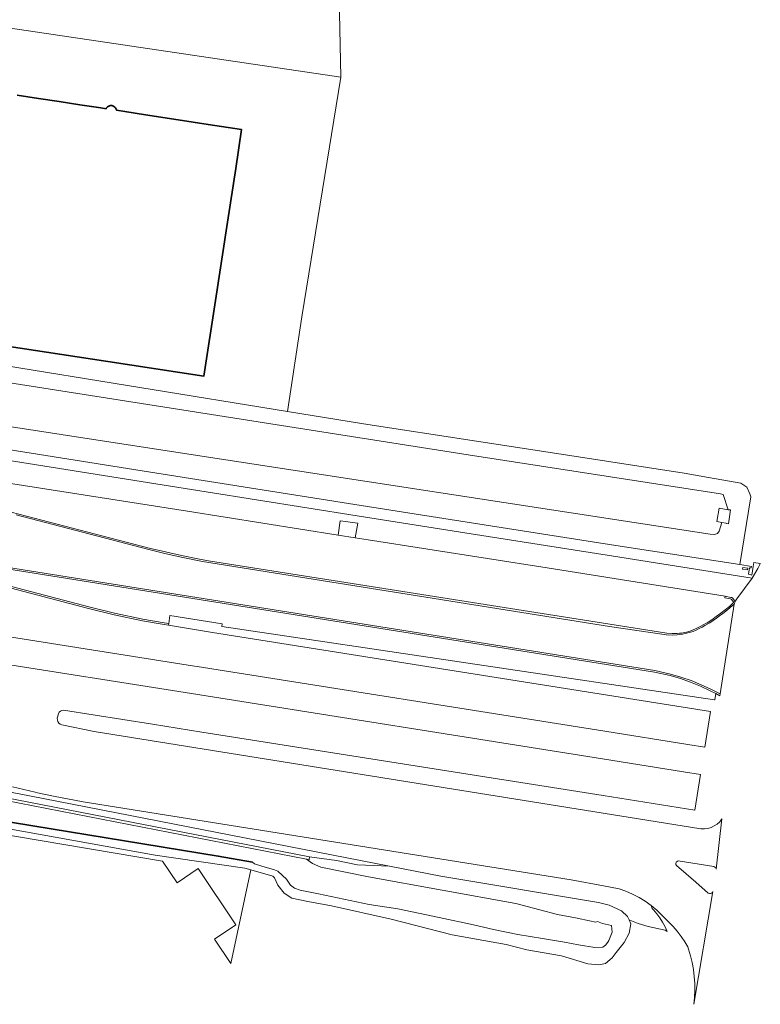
# Model space of a CAD drawing. Header units: metres. Extents: x 89394 to 92106, y 463550 to 466167.
# Tile 77 of 112: x 91388 to 91522, y 464462 to 464641. Entities that reach past the tile are written whole.
import ezdxf

# ---------------------------------------------------------------- set-up
doc = ezdxf.new("R2010")
doc.units = ezdxf.units.M
for name, color, linetype, lineweight in [('B-PV-GK-BESCHOEIING-G', 253, 'OB-BESCHOEIING-BLOK', 35), ('B-PV-GR-BEPLANTING_CULTUUR_BOSPLANTSOEN-GV', 90, 'Continuous', 18), ('B-PV-OG-BEBOUWING-GV', 7, 'Continuous', 35), ('B-PV-OG-TERREIN_BEGROEID-GV', 7, 'Continuous', 18), ('B-PV-OG-TERREIN_OEVER-GV', 7, 'Continuous', 18), ('B-PV-OG-WATER_SLOOT-GV', 120, 'Continuous', 18), ('B-PV-OG-WEG-GV', 7, 'Continuous', 18), ('B-PV-VH-VERHARDING_ASFALT-GV', 210, 'Continuous', 18), ('B-PV-VH-VERHARDING_BETON-GV', 252, 'Continuous', 18), ('B-PV-VH-VERHARDING_OPEN_BETONELEMENT-GV', 90, 'Continuous', 18), ('B-PV-VH-VERHARDING_OPEN_TEGEL-GV', 90, 'Continuous', 18)]:
    doc.layers.add(name, color=color, linetype=linetype, lineweight=lineweight)
doc.linetypes.add('OB-BESCHOEIING-BLOK', pattern='A,6,-1,[152,NLCS.SHX,S=2,R=0,X=-1,Y=0]', length=7)

msp = doc.modelspace()

# ---------------------------------------------------------------- linework, layer by layer
at = {"layer": 'B-PV-GK-BESCHOEIING-G', "flags": 128}
msp.add_lwpolyline([(91429.94, 464487.977), (91423.717, 464489.078), (91379.578, 464496.287), (91321.297, 464505.806), (91281.312, 464512.058), (91280.989, 464511.955), (91262.257, 464499.423), (91261.973, 464498.848)], dxfattribs=at)
at = {"layer": 'B-PV-GR-BEPLANTING_CULTUUR_BOSPLANTSOEN-GV', "flags": 128}
msp.add_lwpolyline([(91289.125, 464653.932), (91445.953, 464630.633), (91445.244, 464665.717)], dxfattribs=at)
at = {"layer": 'B-PV-OG-BEBOUWING-GV', "flags": 128}
msp.add_lwpolyline([(91379.284, 464582.677), (91403.632, 464578.938), (91421.057, 464576.276), (91423.176, 464590.057), (91425.368, 464604.254), (91426.875, 464614.037), (91427.956, 464621.123), (91421.892, 464622.06), (91416.438, 464622.892), (91410.515, 464623.799), (91406.732, 464624.38), (91405.221, 464624.612), (91405.209, 464624.686), (91405.173, 464624.809), (91405.123, 464624.924), (91405.056, 464625.037), (91404.989, 464625.124), (91404.9, 464625.215), (91404.746, 464625.33), (91404.633, 464625.39), (91404.521, 464625.433), (91404.368, 464625.467), (91404.308, 464625.469), (91404.125, 464625.464), (91403.968, 464625.437), (91403.81, 464625.381), (91403.71, 464625.329), (91403.591, 464625.244), (91403.487, 464625.153), (91403.359, 464624.987), (91403.312, 464624.904), (91402.363, 464625.05), (91398.58, 464625.632), (91394.798, 464626.206), (91391.02, 464626.79), (91387.18, 464627.383)], dxfattribs=at)
at = {"layer": 'B-PV-OG-TERREIN_BEGROEID-GV', "flags": 128}
for points in [[(91382.548, 464578.575), (91436.273, 464569.872), (91438.906, 464587.079), (91445.953, 464630.633), (91289.125, 464653.932)], [(91387.18, 464627.383), (91391.02, 464626.79), (91394.798, 464626.206), (91398.58, 464625.632), (91402.363, 464625.05), (91403.312, 464624.904), (91403.359, 464624.987), (91403.487, 464625.153), (91403.591, 464625.244), (91403.71, 464625.329), (91403.81, 464625.381), (91403.968, 464625.437), (91404.125, 464625.464), (91404.308, 464625.469), (91404.368, 464625.467), (91404.521, 464625.433), (91404.633, 464625.39), (91404.746, 464625.33), (91404.9, 464625.215), (91404.989, 464625.124), (91405.056, 464625.037), (91405.123, 464624.924), (91405.173, 464624.809), (91405.209, 464624.686), (91405.221, 464624.612), (91406.732, 464624.38), (91410.515, 464623.799), (91416.438, 464622.892), (91421.892, 464622.06), (91427.956, 464621.123), (91426.875, 464614.037), (91425.368, 464604.254), (91423.176, 464590.057), (91421.057, 464576.276), (91403.632, 464578.938), (91379.284, 464582.677)], [(91386.077, 464551.562), (91411.177, 464545.032), (91414.105, 464544.367), (91417.024, 464543.706), (91419.974, 464543.096), (91421.913, 464542.711), (91505.226, 464529.567), (91506.163, 464529.494), (91507.087, 464529.52), (91507.515, 464529.555), (91507.941, 464529.61), (91508.365, 464529.685), (91508.784, 464529.78), (91509.198, 464529.895), (91509.606, 464530.03), (91510.007, 464530.184), (91510.4, 464530.357), (91510.785, 464530.548), (91512.56, 464531.471), (91513.409, 464532.024), (91514.19, 464532.584), (91515.018, 464533.201), (91516.579, 464534.438), (91517.29, 464535.111), (91517.309, 464535.156), (91517.317, 464535.205), (91517.314, 464535.253), (91517.3, 464535.3), (91517.276, 464535.343), (91516.904, 464535.746), (91516.789, 464535.804), (91515.789, 464536.003), (91515.834, 464536.316), (91483.454, 464541.466), (91450.947, 464546.539), (91448.603, 464546.912), (91445.468, 464547.41), (91418.091, 464551.759), (91381.264, 464557.514)], [(91377.711, 464501.117), (91440.298, 464488.906), (91445.199, 464488.246), (91448.981, 464487.496), (91454.825, 464487.233), (91389.407, 464500), (91358.636, 464505.893)], [(91378.044, 464494.16), (91413.58, 464488.16), (91416.23, 464484.22), (91420.06, 464486.84), (91426.91, 464476.56), (91423.04, 464473.97), (91425.98, 464469.53), (91429.616, 464486.573), (91428.552, 464486.877), (91412.259, 464489.259), (91373.483, 464496.196)]]:
    msp.add_lwpolyline(points, dxfattribs=at)
at = {"layer": 'B-PV-OG-TERREIN_OEVER-GV', "flags": 128}
for points in [[(91382.303, 464575.626), (91469.102, 464561.992), (91514.961, 464554.927), (91515.459, 464554.796), (91516.372, 464552.025), (91516.814, 464551.982), (91516.405, 464549.456), (91516.03, 464549.524), (91516.015, 464549.588), (91515.205, 464549.725), (91514.741, 464548.1), (91514.403, 464547.681), (91513.883, 464547.522), (91513.065, 464547.58), (91412.833, 464562.969), (91252.796, 464587.627)], [(91380.14, 464563.812), (91412.561, 464558.674), (91449.658, 464552.793), (91468.931, 464549.744), (91495.959, 464545.497), (91518.487, 464542.055), (91520.478, 464554.337), (91520.296, 464554.923), (91519.747, 464556.126), (91518.651, 464556.857), (91512.805, 464557.899), (91508.379, 464558.688), (91487.622, 464561.876), (91470.634, 464564.499), (91450.095, 464567.633), (91436.273, 464569.872), (91382.548, 464578.575)], [(91373.483, 464496.196), (91412.259, 464489.259), (91428.552, 464486.877), (91429.616, 464486.573), (91433.625, 464485.418), (91433.921, 464485.13), (91434.533, 464483.753), (91435.692, 464482.346), (91437.071, 464481.45), (91439.982, 464480.792), (91444.28, 464480.03), (91455.148, 464477.632), (91466.192, 464474.784), (91475.998, 464472.993), (91479.789, 464472.036), (91486.079, 464470.952), (91490.838, 464469.499), (91492.839, 464469.281), (91494.089, 464469.533), (91495.29, 464470.595), (91496.018, 464471.526), (91496.281, 464471.862), (91497.458, 464473.357), (91498.349, 464475.075), (91498.657, 464476.728), (91498.363, 464477.455), (91498.101, 464478.106), (91496.966, 464479.099), (91494.737, 464480.171), (91492.781, 464480.606), (91464.175, 464485.43), (91454.825, 464487.233), (91448.981, 464487.496), (91445.199, 464488.246), (91440.298, 464488.906), (91440.238, 464488.393), (91439.769, 464488.49), (91440.812, 464487.74), (91442.361, 464487.043), (91451.028, 464485.272), (91477.793, 464480.427), (91482.145, 464479.272), (91485.353, 464478.481), (91488.918, 464477.764), (91491.181, 464477.281), (91492.323, 464477.035), (91492.637, 464477.183), (91493.502, 464476.826), (91495.16, 464476.426), (91495.272, 464475.24), (91494.663, 464473.755), (91494.521, 464473.407), (91494.095, 464472.883), (91493.614, 464472.518), (91492.144, 464472.44), (91489.191, 464472.94), (91486.618, 464473.451), (91482.627, 464474.065), (91478.115, 464474.796), (91473.697, 464475.742), (91470.077, 464476.554), (91463.867, 464477.893), (91456.35, 464479.481), (91451.155, 464480.272), (91441.913, 464482.204), (91438.599, 464482.849), (91437.537, 464483.245), (91436.818, 464483.788), (91436.107, 464484.878), (91435.386, 464485.537), (91434.55, 464486.309), (91433.921, 464486.58), (91431.619, 464487.261), (91430.278, 464487.645), (91429.94, 464487.977), (91423.717, 464489.078), (91379.578, 464496.287)]]:
    msp.add_lwpolyline(points, dxfattribs=at)
at = {"layer": 'B-PV-OG-WATER_SLOOT-GV', "flags": 128}
for points in [[(91252.796, 464587.627), (91412.833, 464562.969), (91513.065, 464547.58), (91513.883, 464547.522), (91514.403, 464547.681), (91514.741, 464548.1), (91515.205, 464549.725), (91514.281, 464549.882), (91514.741, 464552.29), (91516.366, 464551.98), (91516.372, 464552.025), (91515.459, 464554.796), (91514.961, 464554.927), (91469.102, 464561.992), (91382.303, 464575.626)], [(91379.578, 464496.287), (91423.717, 464489.078), (91429.94, 464487.977), (91430.278, 464487.645), (91431.619, 464487.261), (91433.921, 464486.58), (91434.55, 464486.309), (91435.386, 464485.537), (91436.107, 464484.878), (91436.818, 464483.788), (91437.537, 464483.245), (91438.599, 464482.849), (91441.913, 464482.204), (91451.155, 464480.272), (91456.35, 464479.481), (91463.867, 464477.893), (91470.077, 464476.554), (91473.697, 464475.742), (91478.115, 464474.796), (91482.627, 464474.065), (91486.618, 464473.451), (91489.191, 464472.94), (91492.144, 464472.44), (91493.614, 464472.518), (91494.095, 464472.883), (91494.521, 464473.407), (91494.663, 464473.755), (91495.272, 464475.24), (91495.16, 464476.426), (91493.502, 464476.826), (91492.637, 464477.183), (91492.323, 464477.035), (91491.181, 464477.281), (91488.918, 464477.764), (91485.353, 464478.481), (91482.145, 464479.272), (91477.793, 464480.427), (91451.028, 464485.272), (91442.361, 464487.043), (91440.812, 464487.74), (91439.769, 464488.49), (91380.058, 464500.134)]]:
    msp.add_lwpolyline(points, dxfattribs=at)
at = {"layer": 'B-PV-OG-WEG-GV', "flags": 128}
for points in [[(91376.894, 464540.503), (91400.21, 464534.348), (91404.88, 464533.195), (91410, 464532.131), (91413.907, 464531.445), (91414.696, 464531.317), (91414.923, 464532.795), (91424.418, 464531.254), (91424.377, 464530.773), (91513.882, 464517.49), (91513.948, 464517.48), (91514.126, 464518.589), (91513.092, 464519.128), (91511.336, 464519.939), (91509.515, 464520.674), (91507.698, 464521.346), (91505.822, 464521.861), (91502.965, 464522.519), (91332.085, 464549.762)], [(91358.636, 464505.893), (91389.407, 464500), (91454.825, 464487.233), (91464.175, 464485.43), (91492.781, 464480.606), (91494.737, 464480.171), (91496.966, 464479.099), (91498.101, 464478.106), (91498.363, 464477.455), (91498.492, 464477.404), (91500, 464476.803), (91501.816, 464476.256), (91504.899, 464475.62), (91505.278, 464475.356), (91504.896, 464476.212), (91504.454, 464477.039), (91503.953, 464477.831), (91503.396, 464478.585), (91502.786, 464479.297), (91502.666, 464479.425), (91502.544, 464479.552), (91502.376, 464480.09), (91501.305, 464480.861), (91500.18, 464481.552), (91499.009, 464482.16), (91497.796, 464482.681), (91496.549, 464483.113), (91493.688, 464483.641), (91487.808, 464484.726), (91399.13, 464498.902), (91393.779, 464499.947), (91390.858, 464500.572), (91390.412, 464500.712), (91386.312, 464501.653)]]:
    msp.add_lwpolyline(points, dxfattribs=at)
at = {"layer": 'B-PV-VH-VERHARDING_ASFALT-GV', "flags": 128}
for points in [[(91381.264, 464557.514), (91418.091, 464551.759), (91445.468, 464547.41), (91445.867, 464550.023), (91449.051, 464549.605), (91448.603, 464546.912), (91450.947, 464546.539), (91483.454, 464541.466), (91515.834, 464536.316), (91516.842, 464536.09), (91517.025, 464536.051), (91517.133, 464535.978), (91517.46, 464535.578), (91517.512, 464535.483), (91517.548, 464535.38), (91517.565, 464535.272), (91517.954, 464535.805), (91520.7, 464539.563), (91495.51, 464543.574), (91468.522, 464547.833), (91448.921, 464550.928), (91412.344, 464556.731), (91379.573, 464561.92)], [(91333.888, 464549.758), (91503.019, 464522.814), (91505.889, 464522.154), (91507.773, 464521.598), (91509.627, 464520.952), (91511.448, 464520.217), (91513.231, 464519.394), (91514.886, 464518.531), (91517.454, 464534.86), (91515.941, 464533.592), (91515.376, 464533.145), (91514.802, 464532.71), (91514.22, 464532.287), (91513.628, 464531.876), (91513.028, 464531.478), (91512.664, 464531.262), (91512.143, 464530.966), (91511.616, 464530.682), (91511.083, 464530.408), (91510.545, 464530.145), (91510.001, 464529.894), (91509.528, 464529.746), (91509.05, 464529.615), (91508.568, 464529.501), (91508.082, 464529.404), (91507.593, 464529.324), (91507.102, 464529.261), (91506.171, 464529.227), (91505.145, 464529.286), (91494.8, 464530.791), (91420.858, 464542.615), (91416.959, 464543.422), (91414.017, 464544.088), (91411.095, 464544.768), (91387.004, 464551.072)], [(91381.887, 464529.539), (91419.407, 464523.578), (91419.893, 464523.501), (91493.972, 464511.764), (91509.008, 464509.372), (91512.104, 464508.879), (91513.134, 464515.366), (91422.687, 464529.717), (91414.65, 464531.021), (91413.859, 464531.149), (91409.939, 464531.837), (91404.819, 464532.901), (91400.133, 464534.058), (91376.818, 464540.213)], [(91386.312, 464501.653), (91390.412, 464500.712), (91390.858, 464500.572), (91393.779, 464499.947), (91399.13, 464498.902), (91487.808, 464484.726), (91493.688, 464483.641), (91496.549, 464483.113), (91497.796, 464482.681), (91499.009, 464482.16), (91500.18, 464481.552), (91501.305, 464480.861), (91502.376, 464480.09), (91503.389, 464479.244), (91506.348, 464476.294), (91507.115, 464475.41), (91507.807, 464474.467), (91508.491, 464473.506), (91509.012, 464472.59), (91509.184, 464472.154), (91509.537, 464470.936), (91509.824, 464469.7), (91510.043, 464468.451), (91510.195, 464467.192), (91510.279, 464465.927), (91510.294, 464464.659), (91510.241, 464463.391), (91510.12, 464462.129), (91513.585, 464482.65), (91513.498, 464482.463), (91513.345, 464482.323), (91513.151, 464482.252), (91512.944, 464482.261), (91512.757, 464482.349), (91510.52, 464484.34), (91506.972, 464487.333), (91506.872, 464487.526), (91506.859, 464487.742), (91506.934, 464487.946), (91507.084, 464488.102), (91507.285, 464488.184), (91513.78, 464487.17), (91513.971, 464487.068), (91514.114, 464486.904), (91514.188, 464486.701), (91515.22, 464495.811), (91514.824, 464495.321), (91514.36, 464494.897), (91513.837, 464494.548), (91513.267, 464494.281), (91512.664, 464494.104), (91512.041, 464494.019), (91511.412, 464494.029), (91411.318, 464510.055), (91401.136, 464511.685), (91395.27, 464512.924), (91394.985, 464513.048), (91394.745, 464513.247), (91394.57, 464513.505), (91394.474, 464513.801), (91394.464, 464514.112), (91394.648, 464514.948), (91394.809, 464515.211), (91395.036, 464515.419), (91395.311, 464515.558), (91395.614, 464515.615), (91411.771, 464513.04), (91420.747, 464511.61), (91493.648, 464500.076), (91510.287, 464497.432), (91511.314, 464503.899), (91508.256, 464504.385), (91493.511, 464506.725), (91418.823, 464518.59), (91381.175, 464524.571)]]:
    msp.add_lwpolyline(points, dxfattribs=at)
at = {"layer": 'B-PV-VH-VERHARDING_BETON-GV', "flags": 128}
for points in [[(91333.888, 464549.758), (91332.129, 464550.037), (91332.085, 464549.762), (91502.965, 464522.519), (91505.822, 464521.861), (91507.698, 464521.346), (91509.515, 464520.674), (91511.336, 464519.939), (91513.092, 464519.128), (91514.126, 464518.589), (91514.833, 464518.22), (91514.886, 464518.531), (91513.231, 464519.394), (91511.448, 464520.217), (91509.627, 464520.952), (91507.773, 464521.598), (91505.889, 464522.154), (91503.019, 464522.814)], [(91325.81, 464548.482), (91327.804, 464548.165), (91372.109, 464541.183), (91374.473, 464540.743), (91376.818, 464540.213), (91400.133, 464534.058), (91404.819, 464532.901), (91409.939, 464531.837), (91413.859, 464531.149), (91414.65, 464531.021), (91414.696, 464531.317), (91413.907, 464531.445), (91410, 464532.131), (91404.88, 464533.195), (91400.21, 464534.348), (91376.894, 464540.503), (91374.527, 464541.038), (91372.164, 464541.478), (91325.848, 464548.726)]]:
    msp.add_lwpolyline(points, close=True, dxfattribs=at)
at = {"layer": 'B-PV-VH-VERHARDING_OPEN_BETONELEMENT-GV', "flags": 128}
msp.add_lwpolyline([(91387.004, 464551.072), (91411.095, 464544.768), (91414.017, 464544.088), (91416.959, 464543.422), (91420.858, 464542.615), (91494.8, 464530.791), (91505.145, 464529.286), (91506.171, 464529.227), (91507.102, 464529.261), (91507.593, 464529.324), (91508.082, 464529.404), (91508.568, 464529.501), (91509.05, 464529.615), (91509.528, 464529.746), (91510.001, 464529.894), (91510.545, 464530.145), (91511.083, 464530.408), (91511.616, 464530.682), (91512.143, 464530.966), (91512.664, 464531.262), (91513.028, 464531.478), (91513.628, 464531.876), (91514.22, 464532.287), (91514.802, 464532.71), (91515.376, 464533.145), (91515.941, 464533.592), (91517.454, 464534.86), (91517.508, 464534.954), (91517.545, 464535.057), (91517.564, 464535.164), (91517.565, 464535.272), (91517.548, 464535.38), (91517.512, 464535.483), (91517.46, 464535.578), (91517.133, 464535.978), (91517.025, 464536.051), (91516.842, 464536.09), (91515.834, 464536.316), (91515.789, 464536.003), (91516.789, 464535.804), (91516.904, 464535.746), (91517.276, 464535.343), (91517.3, 464535.3), (91517.314, 464535.253), (91517.317, 464535.205), (91517.309, 464535.156), (91517.29, 464535.111), (91516.579, 464534.438), (91515.018, 464533.201), (91514.19, 464532.584), (91513.409, 464532.024), (91512.56, 464531.471), (91510.785, 464530.548), (91510.4, 464530.357), (91510.007, 464530.184), (91509.606, 464530.03), (91509.198, 464529.895), (91508.784, 464529.78), (91508.365, 464529.685), (91507.941, 464529.61), (91507.515, 464529.555), (91507.087, 464529.52), (91506.163, 464529.494), (91505.226, 464529.567), (91421.913, 464542.711), (91419.974, 464543.096), (91417.024, 464543.706), (91414.105, 464544.367), (91411.177, 464545.032), (91386.077, 464551.562)], dxfattribs=at)
at = {"layer": 'B-PV-VH-VERHARDING_OPEN_TEGEL-GV', "flags": 128}
msp.add_lwpolyline([(91379.573, 464561.92), (91412.344, 464556.731), (91448.921, 464550.928), (91468.522, 464547.833), (91495.51, 464543.574), (91520.7, 464539.563), (91521.769, 464541.362), (91522.132, 464542.054), (91522.205, 464542.24), (91521.004, 464542.411), (91520.882, 464541.671), (91520.674, 464540.155), (91520.082, 464540.284), (91520.243, 464541.475), (91520.54, 464541.43), (91520.58, 464541.727), (91518.487, 464542.055), (91495.959, 464545.497), (91468.931, 464549.744), (91449.658, 464552.793), (91412.561, 464558.674), (91380.14, 464563.812)], dxfattribs=at)
msp.add_lwpolyline([(91519.042, 464541.513), (91519.924, 464541.371), (91519.875, 464541.079), (91518.996, 464541.217)], close=True, dxfattribs=at)

doc.saveas('drawing.dxf')
